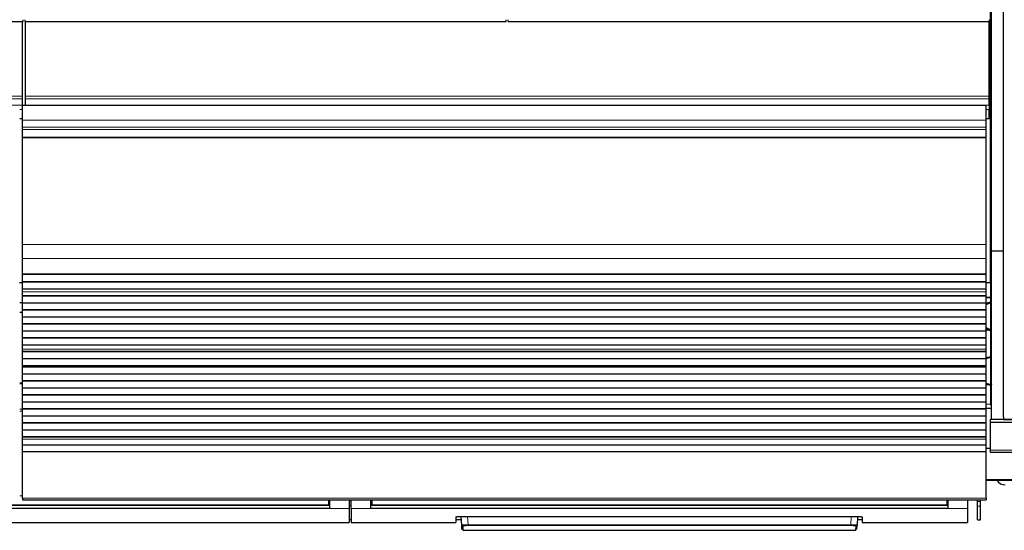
# Model space of a CAD drawing. Header units: inches. Extents: x 0 to 20790, y -12 to 14700.
# Tile 27 of 132: x 6045 to 7044, y 3119 to 3637. Entities that reach past the tile are written whole.
import ezdxf

# ---------------------------------------------------------------- set-up
doc = ezdxf.new("R2010")
doc.units = ezdxf.units.IN
doc.layers.add('1', color=7, linetype='Continuous', true_color=0xffffff)

msp = doc.modelspace()

# ---------------------------------------------------------------- linework, layer by layer
at = {"layer": '1', "color": 2, "linetype": 'Continuous', "lineweight": 25}
for p, q in [((7029.828, 3369.986), (7029.828, 3689.986)), ((7030.869, 3401.956), (7030.869, 3644.986)), ((7042.869, 3401.956), (7042.869, 3644.986)), ((5560.828, 3635.008), (6048.828, 3635.008)), ((6048.328, 3559.236), (6048.328, 3635.007)), ((6048.828, 3635.008), (6048.828, 3636.956)), ((6050.828, 3635.008), (6050.828, 3636.956)), ((6050.828, 3635.008), (6538.828, 3635.008)), ((6051.328, 3559.236), (6051.328, 3635.007)), ((6538.828, 3635.008), (6538.828, 3636.956)), ((6540.828, 3635.008), (6540.828, 3636.956)), ((6540.828, 3635.008), (7028.828, 3635.008)), ((7028.328, 3559.236), (7028.328, 3635.007)), ((7028.828, 3635.008), (7028.828, 3636.956)), ((6048.328, 3556.625), (6048.328, 3559.236)), ((6048.328, 3550.153), (6048.328, 3556.625)), ((6051.328, 3556.625), (6051.328, 3559.236)), ((6051.328, 3550.153), (6051.328, 3556.625)), ((7028.328, 3556.625), (7028.328, 3559.236)), ((7028.328, 3550.153), (7028.328, 3556.625)), ((6048.328, 3550.153), (6048.328, 3549.978)), ((7025.328, 3549.978), (6048.328, 3549.978)), ((6048.328, 3534.898), (6048.328, 3549.978)), ((6051.328, 3550.153), (6051.328, 3549.978)), ((7025.328, 3534.898), (7025.328, 3549.978)), ((7028.328, 3550.153), (7028.328, 3545.801)), ((7028.328, 3536.786), (7028.328, 3545.801)), ((6048.328, 3527.911), (6048.328, 3534.898)), ((7025.328, 3527.911), (7025.328, 3534.898)), ((7028.328, 3536.286), (7028.328, 3536.786)), ((7028.328, 3536.285), (7028.328, 3536.286)), ((6048.328, 3525.667), (6048.328, 3527.911)), ((6048.328, 3517.689), (6048.328, 3525.667)), ((7025.328, 3525.667), (7025.328, 3527.911)), ((7025.328, 3517.689), (7025.328, 3525.667)), ((6048.328, 3517.243), (6048.328, 3517.689)), ((6048.328, 3408.863), (6048.328, 3517.243)), ((7025.328, 3517.243), (7025.328, 3517.689)), ((7025.328, 3408.863), (7025.328, 3517.243)), ((6048.328, 3394.721), (6048.328, 3408.863)), ((7025.328, 3394.721), (7025.328, 3408.863)), ((7030.869, 3231.171), (7030.869, 3401.956)), ((7042.869, 3401.956), (7030.869, 3401.956)), ((7042.869, 3233.956), (7042.869, 3401.956)), ((6048.328, 3379.238), (6048.328, 3394.721)), ((7025.328, 3379.238), (7025.328, 3394.721)), ((6048.328, 3379.15), (6048.328, 3379.238)), ((6048.328, 3379.15), (7025.328, 3379.15)), ((6048.328, 3378.605), (6048.328, 3379.15)), ((6048.328, 3371.083), (6048.328, 3378.605)), ((7025.328, 3378.605), (6048.328, 3378.605)), ((7025.328, 3379.15), (7025.328, 3379.238)), ((7025.328, 3378.605), (7025.328, 3379.15)), ((7025.328, 3371.083), (7025.328, 3378.605)), ((6048.328, 3369.986), (6045.273, 3369.986)), ((6048.328, 3370.729), (6048.328, 3371.083)), ((7025.328, 3371.083), (6048.328, 3371.083)), ((6048.328, 3363.524), (6048.328, 3370.729)), ((7025.328, 3370.729), (6048.328, 3370.729)), ((7029.828, 3369.986), (7025.278, 3369.986)), ((7025.328, 3370.729), (7025.328, 3371.083)), ((7025.328, 3363.524), (7025.328, 3370.729)), ((7030.333, 3369.986), (7029.828, 3369.986)), ((7030.328, 3245.986), (7030.328, 3369.986)), ((7030.871, 3369.986), (7030.328, 3369.986)), ((6048.328, 3363.517), (6048.328, 3363.524)), ((7025.328, 3363.524), (6048.328, 3363.524)), ((6048.328, 3360.973), (6048.328, 3363.517)), ((7025.328, 3363.517), (6048.328, 3363.517)), ((6048.328, 3360.945), (6048.328, 3360.973)), ((6048.328, 3356.752), (6048.328, 3360.945)), ((6048.328, 3356.398), (6048.328, 3356.752)), ((7025.328, 3356.752), (6048.328, 3356.752)), ((6048.328, 3349.327), (6048.328, 3356.398)), ((7025.328, 3356.398), (6048.328, 3356.398)), ((7025.328, 3363.517), (7025.328, 3363.524)), ((7025.328, 3360.973), (7025.328, 3363.517)), ((7025.328, 3360.945), (7025.328, 3360.973)), ((7025.328, 3356.752), (7025.328, 3360.945)), ((7025.328, 3356.398), (7025.328, 3356.752)), ((7025.328, 3349.327), (7025.328, 3356.398)), ((6045.333, 3349.986), (6048.333, 3349.986)), ((6048.328, 3342.61), (6048.328, 3349.327)), ((7025.328, 3349.327), (6048.328, 3349.327)), ((7025.328, 3354.986), (7030.328, 3354.986)), ((7025.328, 3342.61), (7025.328, 3349.327)), ((7030.328, 3354.986), (7025.329, 3354.986)), ((6048.328, 3339.986), (6045.326, 3339.986)), ((6048.328, 3342.256), (6048.328, 3342.61)), ((7025.328, 3342.61), (6048.328, 3342.61)), ((6048.328, 3335.185), (6048.328, 3342.256)), ((7025.328, 3342.256), (6048.328, 3342.256)), ((6048.328, 3328.467), (6048.328, 3335.185)), ((7025.328, 3335.185), (6048.328, 3335.185)), ((7025.328, 3342.256), (7025.328, 3342.61)), ((7025.328, 3335.185), (7025.328, 3342.256)), ((7025.328, 3328.467), (7025.328, 3335.185)), ((6048.328, 3328.114), (6048.328, 3328.467)), ((7025.328, 3328.467), (6048.328, 3328.467)), ((6048.328, 3321.043), (6048.328, 3328.114)), ((7025.328, 3328.114), (6048.328, 3328.114)), ((7025.328, 3328.114), (7025.328, 3328.467)), ((7025.328, 3321.043), (7025.328, 3328.114)), ((6048.328, 3314.325), (6048.328, 3321.043)), ((7025.328, 3321.043), (6048.328, 3321.043)), ((7025.328, 3314.325), (7025.328, 3321.043)), ((6048.328, 3313.972), (6048.328, 3314.325)), ((7025.328, 3314.325), (6048.328, 3314.325)), ((6048.328, 3306.901), (6048.328, 3313.972)), ((7025.328, 3313.972), (6048.328, 3313.972)), ((6048.328, 3302.707), (6048.328, 3306.901)), ((7025.328, 3306.901), (6048.328, 3306.901)), ((7025.328, 3313.972), (7025.328, 3314.325)), ((7025.328, 3306.901), (7025.328, 3313.972)), ((7025.328, 3302.707), (7025.328, 3306.901)), ((6048.328, 3302.68), (6048.328, 3302.707)), ((6048.328, 3300.232), (6048.328, 3302.68)), ((6048.328, 3299.878), (6048.328, 3300.232)), ((7025.328, 3300.232), (6048.328, 3300.232)), ((6048.328, 3292.944), (6048.328, 3299.878)), ((7025.328, 3299.878), (6048.328, 3299.878)), ((7025.328, 3302.68), (7025.328, 3302.707)), ((7025.328, 3300.232), (7025.328, 3302.68)), ((7025.328, 3299.878), (7025.328, 3300.232)), ((7025.328, 3292.944), (7025.328, 3299.878)), ((6048.328, 3285.712), (6048.328, 3292.944)), ((7025.328, 3292.944), (6048.328, 3292.944)), ((6048.328, 3285.576), (6048.328, 3285.712)), ((7025.328, 3285.712), (6048.328, 3285.712)), ((6048.328, 3285.576), (7025.328, 3285.576)), ((6048.328, 3284.91), (6048.328, 3285.576)), ((7025.328, 3285.712), (7025.328, 3292.944)), ((7025.328, 3285.576), (7025.328, 3285.712)), ((7025.328, 3284.91), (7025.328, 3285.576)), ((6048.328, 3284.273), (6048.328, 3284.91)), ((7025.328, 3284.91), (6048.328, 3284.91)), ((6048.328, 3277.202), (6048.328, 3284.273)), ((7025.328, 3284.273), (6048.328, 3284.273)), ((6048.328, 3270.485), (6048.328, 3277.202)), ((7025.328, 3277.202), (6048.328, 3277.202)), ((7025.328, 3284.273), (7025.328, 3284.91)), ((7025.328, 3277.202), (7025.328, 3284.273)), ((7025.328, 3270.485), (7025.328, 3277.202)), ((6048.329, 3268.099), (6045.333, 3268.099)), ((6048.328, 3270.131), (6048.328, 3270.485)), ((7025.328, 3270.485), (6048.328, 3270.485)), ((6048.328, 3263.06), (6048.328, 3270.131)), ((7025.328, 3270.131), (6048.328, 3270.131)), ((7025.328, 3270.131), (7025.328, 3270.485)), ((7025.328, 3263.06), (7025.328, 3270.131)), ((6048.328, 3256.343), (6048.328, 3263.06)), ((7025.328, 3263.06), (6048.328, 3263.06)), ((6048.328, 3255.989), (6048.328, 3256.343)), ((7025.328, 3256.343), (6048.328, 3256.343)), ((6048.328, 3248.918), (6048.328, 3255.989)), ((7025.328, 3255.989), (6048.328, 3255.989)), ((7025.328, 3256.343), (7025.328, 3263.06)), ((7025.328, 3255.989), (7025.328, 3256.343)), ((7025.328, 3248.918), (7025.328, 3255.989)), ((6048.328, 3242.2), (6048.328, 3248.918)), ((7025.328, 3248.918), (6048.328, 3248.918)), ((7025.328, 3242.2), (7025.328, 3248.918)), ((7030.33, 3246.692), (7025.329, 3246.846)), ((7030.871, 3245.986), (7030.328, 3245.986)), ((6048.328, 3241.847), (6048.328, 3242.2)), ((7025.328, 3242.2), (6048.328, 3242.2)), ((6048.328, 3234.776), (6048.328, 3241.847)), ((7025.328, 3241.847), (6048.328, 3241.847)), ((7025.328, 3241.847), (7025.328, 3242.2)), ((7025.328, 3234.776), (7025.328, 3241.847)), ((7030.877, 3242.486), (7025.333, 3242.486)), ((6048.328, 3228.058), (6048.328, 3234.776)), ((7025.328, 3234.776), (6048.328, 3234.776)), ((6048.328, 3227.705), (6048.328, 3228.058)), ((7025.328, 3228.058), (6048.328, 3228.058)), ((6048.328, 3220.634), (6048.328, 3227.705)), ((7025.328, 3227.705), (6048.328, 3227.705)), ((7025.328, 3228.058), (7025.328, 3234.776)), ((7025.328, 3227.705), (7025.328, 3228.058)), ((7025.328, 3220.634), (7025.328, 3227.705)), ((7029.828, 3228.342), (7029.828, 3231.171)), ((7030.869, 3231.171), (7029.828, 3231.171)), ((7029.828, 3200.329), (7029.828, 3228.342)), ((7519.828, 3228.342), (7029.828, 3228.342)), ((7042.869, 3231.171), (7030.869, 3231.171)), ((7042.869, 3233.956), (7042.869, 3231.186)), ((7042.869, 3231.186), (7519.869, 3231.186)), ((7042.869, 3231.171), (7042.869, 3231.186)), ((7519.828, 3231.171), (7042.869, 3231.171)), ((6048.328, 3213.916), (6048.328, 3220.634)), ((7025.328, 3220.634), (6048.328, 3220.634)), ((7025.328, 3213.916), (7025.328, 3220.634)), ((6048.328, 3213.563), (6048.328, 3213.916)), ((7025.328, 3213.916), (6048.328, 3213.916)), ((6048.328, 3211.289), (6048.328, 3213.563)), ((7025.328, 3213.563), (6048.328, 3213.563)), ((6048.328, 3205.431), (6048.328, 3211.289)), ((6048.328, 3198.535), (6048.328, 3205.431)), ((7025.328, 3205.431), (6048.328, 3205.431)), ((7025.328, 3213.563), (7025.328, 3213.916)), ((7025.328, 3211.289), (7025.328, 3213.563)), ((7025.328, 3205.431), (7025.328, 3211.289)), ((7025.328, 3198.535), (7025.328, 3205.431)), ((6048.328, 3151.57), (6048.328, 3198.535)), ((7025.328, 3198.535), (6048.328, 3198.535)), ((7025.328, 3151.57), (7025.328, 3198.535)), ((7029.83, 3201.862), (7025.333, 3201.862)), ((7029.828, 3197.985), (7029.828, 3200.329)), ((7519.828, 3197.985), (7029.828, 3197.985)), ((7520.828, 3169.486), (7025.333, 3169.486)), ((6048.328, 3151.57), (6048.328, 3149.836)), ((6048.328, 3149.836), (7025.328, 3149.836)), ((6358.578, 3149.836), (6358.578, 3144.852)), ((6359.578, 3149.836), (6359.578, 3140.987)), ((6379.578, 3149.836), (6379.578, 3140.987)), ((6381.578, 3140.987), (6381.578, 3149.836)), ((6401.578, 3140.987), (6401.578, 3149.836)), ((6402.578, 3149.836), (6402.578, 3144.852)), ((6985.578, 3149.836), (6985.578, 3144.852)), ((6986.578, 3149.836), (6986.578, 3140.987)), ((7006.578, 3149.836), (7006.578, 3140.987)), ((7016.828, 3148.268), (7016.828, 3149.837)), ((7016.828, 3143.325), (7016.828, 3148.268)), ((7019.828, 3148.268), (7019.828, 3149.837)), ((7019.828, 3143.325), (7019.828, 3148.268)), ((7025.328, 3151.57), (7025.328, 3149.836)), ((6358.578, 3144.062), (6028.528, 3144.062)), ((6359.578, 3140.987), (6028.528, 3140.987)), ((6358.578, 3144.852), (6358.578, 3144.062)), ((6379.578, 3140.987), (6379.578, 3126.749)), ((6381.578, 3140.987), (6381.578, 3126.749)), ((6986.578, 3140.987), (6401.578, 3140.987)), ((6402.578, 3144.852), (6402.578, 3144.062)), ((6985.578, 3144.062), (6402.578, 3144.062)), ((6985.578, 3144.852), (6985.578, 3144.062)), ((7006.578, 3140.987), (7006.578, 3126.749)), ((7016.828, 3129.545), (7016.828, 3143.325)), ((7019.828, 3129.545), (7019.828, 3143.325)), ((6028.528, 3126.749), (6379.578, 3126.749)), ((6379.578, 3129.749), (6381.578, 3129.749)), ((6381.578, 3126.749), (6487.578, 3126.749)), ((6487.578, 3132.458), (6487.578, 3126.749)), ((6487.578, 3129.749), (6493.29, 3129.749)), ((6492.578, 3132.955), (6894.578, 3132.955)), ((6493.584, 3124.142), (6493.122, 3132.954)), ((6895.034, 3132.947), (6894.572, 3124.142)), ((6894.866, 3129.749), (6899.578, 3129.749)), ((6899.578, 3132.458), (6899.578, 3126.749)), ((6899.578, 3126.749), (7006.578, 3126.749)), ((7016.828, 3129.545), (7019.828, 3129.545)), ((6493.809, 3119.857), (6493.584, 3124.142)), ((6494.583, 3123.198), (6494.807, 3118.909)), ((6494.807, 3118.909), (6893.349, 3118.909)), ((6893.349, 3118.909), (6893.574, 3123.198)), ((6894.348, 3119.857), (6894.572, 3124.142))]:
    msp.add_line(p, q, dxfattribs=at)
at = {"layer": '1', "color": 110, "linetype": 'Continuous', "lineweight": 13}
for p, q in [((6048.328, 3559.236), (5071.328, 3559.236)), ((6048.328, 3556.625), (5071.328, 3556.625)), ((7028.328, 3559.236), (6051.328, 3559.236)), ((7028.328, 3556.625), (6051.328, 3556.625)), ((6048.328, 3550.153), (5071.328, 3550.153)), ((6048.328, 3545.801), (6045.321, 3545.801)), ((7028.328, 3550.153), (6051.328, 3550.153)), ((7028.328, 3545.801), (7025.321, 3545.801)), ((6048.328, 3536.786), (6045.321, 3536.786)), ((6048.328, 3536.286), (6045.321, 3536.286)), ((6048.328, 3536.285), (6045.321, 3536.285)), ((7025.328, 3534.898), (6048.328, 3534.898)), ((7028.328, 3536.786), (7025.321, 3536.786)), ((7028.328, 3536.286), (7025.321, 3536.286)), ((7028.328, 3536.285), (7025.321, 3536.285)), ((7025.328, 3527.911), (6048.328, 3527.911)), ((7025.328, 3525.667), (6048.328, 3525.667)), ((7025.328, 3517.689), (6048.328, 3517.689)), ((7025.328, 3517.243), (6048.328, 3517.243)), ((7025.328, 3408.863), (6048.328, 3408.863)), ((7025.328, 3394.721), (6048.328, 3394.721)), ((7025.328, 3379.238), (6048.328, 3379.238)), ((7025.328, 3360.973), (6048.328, 3360.973)), ((7025.328, 3360.945), (6048.328, 3360.945)), ((7025.328, 3302.707), (6048.328, 3302.707)), ((7025.328, 3302.68), (6048.328, 3302.68)), ((6048.329, 3267.445), (6045.333, 3267.445)), ((6048.329, 3241.971), (6045.333, 3241.971)), ((6048.329, 3239.626), (6045.333, 3239.626)), ((7025.328, 3211.289), (6048.328, 3211.289)), ((7519.828, 3200.329), (7029.828, 3200.329)), ((7520.828, 3170.571), (7025.333, 3170.571)), ((6048.331, 3153.819), (6045.33, 3153.819)), ((7025.328, 3151.57), (6048.328, 3151.57)), ((6359.578, 3148.862), (6358.575, 3148.862)), ((6381.578, 3148.862), (6379.578, 3148.862)), ((6402.584, 3148.862), (6401.578, 3148.862)), ((6986.578, 3148.862), (6985.573, 3148.862)), ((7019.828, 3148.268), (7016.828, 3148.268)), ((6379.578, 3140.987), (6359.578, 3140.987)), ((6401.578, 3140.987), (6381.578, 3140.987)), ((7006.578, 3140.987), (6986.578, 3140.987)), ((7019.828, 3143.325), (7016.828, 3143.325)), ((6499.613, 3132.954), (6500.05, 3124.623)), ((6888.106, 3124.623), (6888.543, 3132.954)), ((6500.05, 3124.623), (6500.05, 3123.679)), ((6500.05, 3124.623), (6888.106, 3124.623)), ((6888.106, 3123.679), (6500.05, 3123.679)), ((6888.106, 3124.623), (6888.106, 3123.679))]:
    msp.add_line(p, q, dxfattribs=at)
at = {"layer": '1', "color": 2, "linetype": 'Continuous', "lineweight": 25}
msp.add_arc((7044.828, 3174.986), 10, 213.374531, 270, dxfattribs=at)
at = {"layer": '1', "color": 110, "linetype": 'Continuous', "lineweight": 13}
for centre, major_axis, start_param, end_param in [((6494.583, 3124.195), (0.999, 0.052), 3.1415927, 4.6602164), ((6893.574, 3124.195), (-0.999, 0.052), 1.6229689, 3.1415927)]:
    msp.add_ellipse(centre, major_axis=major_axis, ratio=0.9964159, start_param=start_param, end_param=end_param, dxfattribs=at)
at = {"layer": '1', "color": 2, "linetype": 'Continuous', "lineweight": 25}
for points, weights in [([(7024.926, 3347.576), (7026.142, 3348.488), (7027.469, 3349.189), (7028.849, 3349.654), (7030.202, 3349.906)], [0.996635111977, 0.999020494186, 1.00333952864, 1.00883150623, 1.01270409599]), ([(7030.791, 3322.254), (7029.302, 3322.475), (7027.763, 3322.95), (7026.28, 3323.717), (7024.934, 3324.74)], [1.01408759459, 1.01040368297, 1.00405964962, 0.999102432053, 0.99653286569]), ([(7024.876, 3292.804), (7026.364, 3293.67), (7027.953, 3294.242), (7029.549, 3294.501), (7031.038, 3294.518)], [0.999995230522, 1.00433138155, 1.01050583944, 1.01648889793, 1.0166100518])]:
    msp.add_rational_spline(points, weights, degree=4, dxfattribs=at)
for points, knots in [([(7030.341, 3350.038), (7029.981, 3350.015), (7029.132, 3349.953), (7027.91, 3349.842), (7026.512, 3349.601), (7025.431, 3349.282), (7024.999, 3349.127)], [0, 0, 0, 0, 0.2461346, 0.5774331, 0.8437822, 1, 1, 1, 1]), ([(7025.321, 3322.732), (7025.633, 3322.626), (7026.179, 3322.461), (7026.964, 3322.276), (7027.68, 3322.145), (7028.156, 3322.083), (7028.396, 3322.059)], [0, 0, 0, 0, 0.3031738, 0.5295005, 0.7615536, 1, 1, 1, 1]), ([(7028.396, 3322.059), (7028.445, 3322.053), (7028.794, 3322.042), (7029.646, 3322.031), (7030.213, 3322.025), (7030.268, 3322.025)], [0, 0, 0, 0, 0.5041114, 0.9526529, 1, 1, 1, 1]), ([(7030.314, 3294.502), (7030.095, 3294.496), (7029.246, 3294.464), (7027.584, 3294.351), (7026.178, 3294.148), (7025.322, 3293.962)], [0, 0, 0, 0, 0.116202, 0.4593923, 1, 1, 1, 1]), ([(7025.276, 3266.962), (7025.663, 3266.895), (7027.349, 3266.651), (7029.428, 3266.531), (7031.247, 3266.488), (7031.321, 3266.487)], [0, 0, 0, 0, 0.2324209, 0.9689529, 1, 1, 1, 1]), ([(6487.578, 3132.458), (6487.578, 3132.474), (6487.586, 3132.49), (6487.618, 3132.521), (6487.666, 3132.553), (6487.745, 3132.584), (6487.805, 3132.603), (6487.817, 3132.607), (6487.843, 3132.615), (6487.856, 3132.619), (6487.898, 3132.63), (6487.927, 3132.638), (6488.021, 3132.66), (6488.161, 3132.69), (6488.328, 3132.717), (6488.464, 3132.738), (6488.511, 3132.744), (6488.584, 3132.754), (6488.609, 3132.757), (6488.66, 3132.764), (6488.686, 3132.767), (6488.816, 3132.783), (6488.926, 3132.795), (6489.156, 3132.818), (6489.398, 3132.84), (6489.66, 3132.86), (6489.83, 3132.871), (6489.865, 3132.874), (6489.934, 3132.878), (6489.969, 3132.88), (6490.075, 3132.887), (6490.147, 3132.891), (6490.363, 3132.902), (6490.658, 3132.917), (6490.964, 3132.928), (6491.199, 3132.935), (6491.278, 3132.937), (6491.437, 3132.941), (6491.518, 3132.943), (6491.76, 3132.948), (6492.085, 3132.953), (6492.413, 3132.955), (6492.578, 3132.955)], [0, 0, 0, 0, 0.0625, 0.0625, 0.125, 0.1875, 0.1875, 0.203125, 0.203125, 0.21875, 0.21875, 0.25, 0.25, 0.3125, 0.375, 0.375, 0.40625, 0.40625, 0.421875, 0.421875, 0.4375, 0.4375, 0.5, 0.5, 0.5625, 0.625, 0.625, 0.640625, 0.640625, 0.65625, 0.65625, 0.6875, 0.6875, 0.75, 0.8125, 0.8125, 0.84375, 0.84375, 0.875, 0.875, 0.9375, 1, 1, 1, 1]), ([(6894.578, 3132.955), (6894.743, 3132.955), (6894.907, 3132.954), (6895.231, 3132.95), (6895.553, 3132.946), (6895.87, 3132.938), (6896.066, 3132.932), (6896.106, 3132.93), (6896.184, 3132.928), (6896.223, 3132.926), (6896.339, 3132.922), (6896.416, 3132.919), (6896.643, 3132.91), (6896.938, 3132.896), (6897.217, 3132.879), (6897.421, 3132.865), (6897.521, 3132.858), (6897.619, 3132.85), (6897.684, 3132.845), (6897.717, 3132.843), (6897.876, 3132.83), (6897.997, 3132.819), (6898.228, 3132.795), (6898.446, 3132.771), (6898.641, 3132.745), (6898.756, 3132.728), (6898.778, 3132.725), (6898.822, 3132.718), (6898.844, 3132.714), (6898.907, 3132.704), (6898.948, 3132.697), (6899.064, 3132.675), (6899.203, 3132.646), (6899.313, 3132.616), (6899.385, 3132.593), (6899.407, 3132.585), (6899.447, 3132.569), (6899.465, 3132.561), (6899.513, 3132.538), (6899.562, 3132.506), (6899.578, 3132.474), (6899.578, 3132.458)], [0, 0, 0, 0, 0.0625, 0.0625, 0.125, 0.1875, 0.1875, 0.203125, 0.203125, 0.21875, 0.21875, 0.25, 0.25, 0.3125, 0.375, 0.375, 0.40625, 0.421875, 0.421875, 0.4375, 0.4375, 0.5, 0.5, 0.5625, 0.625, 0.625, 0.640625, 0.640625, 0.65625, 0.65625, 0.6875, 0.6875, 0.75, 0.8125, 0.8125, 0.84375, 0.84375, 0.875, 0.875, 0.9375, 1, 1, 1, 1])]:
    msp.add_open_spline(points, degree=3, knots=knots, dxfattribs=at)
for points, weights, knots in [([(7030.899, 3322.042), (7030.628, 3322.021), (7030.359, 3322.007), (7030.092, 3322.001), (7028.66, 3322), (7027.429, 3322.131), (7026.182, 3322.421), (7024.961, 3322.873)], [1.01572311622, 1.01614239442, 1.01644646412, 1.01661171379, 1.01661171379, 1.01336834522, 1.00917973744, 1.00525844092], [0, 0, 0, 0, 0, 0.1841537, 0.1841537, 0.1841537, 1, 1, 1, 1, 1]), ([(7030.9, 3322.027), (7030.629, 3322.006), (7030.36, 3321.992), (7030.093, 3321.986), (7029.477, 3321.986), (7029.121, 3321.997), (7028.76, 3322.022), (7028.396, 3322.059)], [1.01572311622, 1.01614239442, 1.01644646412, 1.01661171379, 1.01661171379, 1.01631810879, 1.0157934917, 1.01509155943], [0, 0, 0, 0, 0, 0.4286432, 0.4286432, 0.4286432, 1, 1, 1, 1, 1]), ([(7031.367, 3266.52), (7031.356, 3266.52), (7031.346, 3266.52), (7031.335, 3266.52), (7029.778, 3266.507), (7028.107, 3266.753), (7026.442, 3267.34), (7024.888, 3268.247)], [1.01660995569, 1.01661083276, 1.01661141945, 1.01661171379, 1.01661171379, 1.01017661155, 1.0037290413, 0.99941817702], [0, 0, 0, 0, 0, 0.0067177, 0.0067177, 0.0067177, 1, 1, 1, 1, 1]), ([(7031.003, 3266.59), (7030.393, 3266.478), (7029.787, 3266.405), (7029.19, 3266.367), (7027.762, 3266.355), (7026.885, 3266.416), (7025.993, 3266.555), (7025.101, 3266.777)], [1.01284347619, 1.0144759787, 1.01580472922, 1.01661171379, 1.01661171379, 1.01491658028, 1.0123946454, 1.00961770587], [0, 0, 0, 0, 0, 0.4082738, 0.4082738, 0.4082738, 1, 1, 1, 1, 1]), ([(7031.004, 3266.712), (7030.393, 3266.6), (7029.786, 3266.526), (7029.189, 3266.489), (7027.76, 3266.476), (7026.884, 3266.537), (7025.993, 3266.676), (7025.102, 3266.898)], [1.01283654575, 1.01447174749, 1.01580301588, 1.01661171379, 1.01661171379, 1.01491906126, 1.01240018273, 1.00962583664], [0, 0, 0, 0, 0, 0.408707, 0.408707, 0.408707, 1, 1, 1, 1, 1])]:
    msp.add_rational_spline(points, weights, degree=4, knots=knots, dxfattribs=at)
at = {"layer": '1', "color": 110, "linetype": 'Continuous', "lineweight": 13}
for points, degree in [([(6358.578, 3144.852), (6028.528, 3144.852)], 1), ([(6379.578, 3143.951), (6380.245, 3143.951), (6380.911, 3143.951), (6381.578, 3143.951)], 3), ([(6985.578, 3144.852), (6402.578, 3144.852)], 1)]:
    msp.add_open_spline(points, degree=degree, dxfattribs=at)
at = {"layer": '1', "color": 2, "linetype": 'Continuous', "lineweight": 25}
for points in [[(6359.578, 3143.951), (6028.528, 3143.951)], [(6986.578, 3143.951), (6401.578, 3143.951)]]:
    msp.add_open_spline(points, degree=1, dxfattribs=at)
at = {"layer": '1', "color": 110, "linetype": 'Continuous', "lineweight": 13}
for points, knots in [([(6500.05, 3124.623), (6499.835, 3124.621), (6499.408, 3124.616), (6498.985, 3124.609), (6498.722, 3124.603), (6498.669, 3124.602), (6498.565, 3124.599), (6498.409, 3124.595), (6498.256, 3124.591), (6497.951, 3124.583), (6497.553, 3124.57), (6497.17, 3124.554), (6496.936, 3124.544), (6496.889, 3124.542), (6496.797, 3124.537), (6496.75, 3124.535), (6496.613, 3124.529), (6496.523, 3124.524), (6496.258, 3124.51), (6495.919, 3124.49), (6495.608, 3124.468), (6495.384, 3124.452), (6495.311, 3124.446), (6495.205, 3124.437), (6495.169, 3124.434), (6495.1, 3124.428), (6495.066, 3124.425), (6494.897, 3124.41), (6494.772, 3124.398), (6494.539, 3124.372), (6494.325, 3124.347), (6494.146, 3124.32), (6494.045, 3124.303), (6494.026, 3124.3), (6493.988, 3124.293), (6493.969, 3124.29), (6493.916, 3124.279), (6493.884, 3124.272), (6493.793, 3124.252), (6493.693, 3124.224), (6493.633, 3124.197), (6493.593, 3124.17), (6493.583, 3124.156), (6493.584, 3124.142)], [0, 0, 0, 0, 0.0625, 0.125, 0.125, 0.140625, 0.140625, 0.15625, 0.1875, 0.1875, 0.25, 0.3125, 0.3125, 0.328125, 0.328125, 0.34375, 0.34375, 0.375, 0.375, 0.4375, 0.5, 0.5, 0.53125, 0.53125, 0.546875, 0.546875, 0.5625, 0.5625, 0.625, 0.625, 0.6875, 0.75, 0.75, 0.765625, 0.765625, 0.78125, 0.78125, 0.8125, 0.8125, 0.875, 0.9375, 0.9375, 1, 1, 1, 1]), ([(6500.05, 3123.679), (6499.868, 3123.679), (6499.506, 3123.678), (6499.148, 3123.673), (6498.925, 3123.669), (6498.88, 3123.668), (6498.792, 3123.666), (6498.748, 3123.665), (6498.617, 3123.662), (6498.53, 3123.66), (6498.272, 3123.653), (6497.935, 3123.642), (6497.611, 3123.628), (6497.412, 3123.619), (6497.373, 3123.617), (6497.294, 3123.613), (6497.255, 3123.611), (6497.139, 3123.604), (6497.063, 3123.6), (6496.839, 3123.587), (6496.552, 3123.567), (6496.289, 3123.546), (6496.1, 3123.529), (6496.007, 3123.52), (6495.918, 3123.512), (6495.86, 3123.505), (6495.831, 3123.502), (6495.689, 3123.487), (6495.583, 3123.474), (6495.386, 3123.448), (6495.205, 3123.421), (6495.054, 3123.393), (6494.97, 3123.375), (6494.953, 3123.371), (6494.922, 3123.364), (6494.906, 3123.36), (6494.861, 3123.349), (6494.834, 3123.342), (6494.758, 3123.319), (6494.673, 3123.29), (6494.623, 3123.259), (6494.598, 3123.236), (6494.589, 3123.225), (6494.585, 3123.214), (6494.583, 3123.206), (6494.582, 3123.202), (6494.583, 3123.198)], [0, 0, 0, 0, 0.0625, 0.125, 0.125, 0.140625, 0.140625, 0.15625, 0.15625, 0.1875, 0.1875, 0.25, 0.3125, 0.3125, 0.328125, 0.328125, 0.34375, 0.34375, 0.375, 0.375, 0.4375, 0.5, 0.5, 0.53125, 0.546875, 0.546875, 0.5625, 0.5625, 0.625, 0.625, 0.6875, 0.75, 0.75, 0.765625, 0.765625, 0.78125, 0.78125, 0.8125, 0.8125, 0.875, 0.9375, 0.9375, 0.96875, 0.984375, 0.984375, 1, 1, 1, 1]), ([(6894.572, 3124.142), (6894.573, 3124.156), (6894.553, 3124.183), (6894.492, 3124.211), (6894.441, 3124.228), (6894.43, 3124.232), (6894.407, 3124.239), (6894.371, 3124.249), (6894.329, 3124.26), (6894.238, 3124.28), (6894.097, 3124.307), (6893.918, 3124.334), (6893.77, 3124.354), (6893.717, 3124.36), (6893.636, 3124.37), (6893.608, 3124.373), (6893.551, 3124.38), (6893.522, 3124.383), (6893.375, 3124.399), (6893.124, 3124.423), (6892.842, 3124.446), (6892.618, 3124.463), (6892.541, 3124.469), (6892.423, 3124.477), (6892.384, 3124.48), (6892.303, 3124.485), (6892.262, 3124.488), (6892.056, 3124.501), (6891.885, 3124.511), (6891.533, 3124.529), (6891.352, 3124.538), (6890.979, 3124.555), (6890.788, 3124.562), (6890.541, 3124.571), (6890.492, 3124.573), (6890.392, 3124.576), (6890.341, 3124.578), (6890.19, 3124.583), (6890.089, 3124.586), (6889.784, 3124.595), (6889.374, 3124.605), (6888.956, 3124.612), (6888.534, 3124.619), (6888.321, 3124.621), (6888.106, 3124.623)], [0, 0, 0, 0, 0.0625, 0.125, 0.125, 0.140625, 0.140625, 0.15625, 0.1875, 0.1875, 0.25, 0.3125, 0.3125, 0.34375, 0.34375, 0.359375, 0.359375, 0.375, 0.375, 0.4375, 0.5, 0.5, 0.53125, 0.53125, 0.546875, 0.546875, 0.5625, 0.5625, 0.625, 0.625, 0.6875, 0.6875, 0.75, 0.75, 0.765625, 0.765625, 0.78125, 0.78125, 0.8125, 0.8125, 0.875, 0.9375, 0.9375, 1, 1, 1, 1]), ([(6888.106, 3123.679), (6888.197, 3123.679), (6888.288, 3123.679), (6888.469, 3123.678), (6888.559, 3123.678), (6888.828, 3123.675), (6889.183, 3123.67), (6889.531, 3123.663), (6889.789, 3123.656), (6889.875, 3123.653), (6890.003, 3123.649), (6890.046, 3123.647), (6890.13, 3123.644), (6890.172, 3123.643), (6890.381, 3123.635), (6890.543, 3123.628), (6890.858, 3123.613), (6891.012, 3123.605), (6891.309, 3123.587), (6891.453, 3123.578), (6891.628, 3123.565), (6891.662, 3123.562), (6891.73, 3123.557), (6891.831, 3123.549), (6891.928, 3123.541), (6892.117, 3123.524), (6892.356, 3123.5), (6892.567, 3123.475), (6892.691, 3123.458), (6892.716, 3123.455), (6892.763, 3123.448), (6892.787, 3123.445), (6892.856, 3123.435), (6892.9, 3123.428), (6893.025, 3123.407), (6893.176, 3123.379), (6893.294, 3123.35), (6893.37, 3123.328), (6893.394, 3123.32), (6893.426, 3123.309), (6893.436, 3123.305), (6893.455, 3123.298), (6893.465, 3123.294), (6893.507, 3123.275), (6893.558, 3123.244), (6893.574, 3123.214), (6893.574, 3123.198)], [0, 0, 0, 0, 0.03125, 0.03125, 0.0625, 0.0625, 0.125, 0.1875, 0.1875, 0.21875, 0.21875, 0.234375, 0.234375, 0.25, 0.25, 0.3125, 0.3125, 0.375, 0.375, 0.4375, 0.4375, 0.453125, 0.453125, 0.46875, 0.5, 0.5, 0.5625, 0.625, 0.625, 0.640625, 0.640625, 0.65625, 0.65625, 0.6875, 0.6875, 0.75, 0.8125, 0.8125, 0.84375, 0.84375, 0.859375, 0.859375, 0.875, 0.875, 0.9375, 1, 1, 1, 1])]:
    msp.add_open_spline(points, degree=3, knots=knots, dxfattribs=at)

doc.saveas('drawing.dxf')
